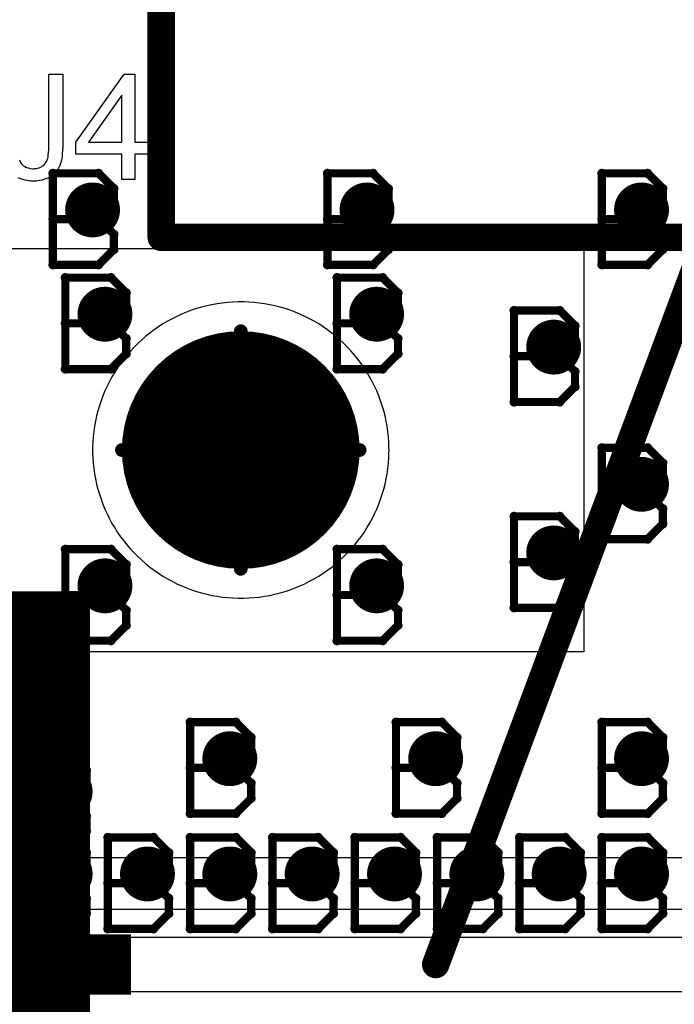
# Model space of a CAD drawing. Extents: x -1.6 to 9, y -2.8 to 5.2.
# Tile 26 of 197: x 0.073 to 0.312, y 0.31 to 0.669. Entities that reach past the tile are written whole.
import ezdxf

# ---------------------------------------------------------------- set-up
doc = ezdxf.new("R2010")
doc.units = 0
doc.layers.get('0').update_dxf_attribs({"linetype": 'CONTINUOUS'})
for name, color, linetype in [('dfn6-15-57-c_copper_signal_1', 1, 'CONTINUOUS'), ('dfn6-15-57-c_copper_signal_2', 1, 'CONTINUOUS'), ('dfn6-15-57-c_copper_signal_bot', 5, 'CONTINUOUS'), ('dfn6-15-57-c_copper_signal_top', 1, 'CONTINUOUS'), ('dfn6-15-57-c_document', 1, 'CONTINUOUS'), ('dfn6-15-57-c_drawing_1', 1, 'CONTINUOUS'), ('dfn6-15-57-c_drillmap_1', 1, 'CONTINUOUS'), ('dfn6-15-57-c_legend_top', 2, 'CONTINUOUS'), ('dfn6-15-57-c_npth_drill', 1, 'CONTINUOUS'), ('dfn6-15-57-c_pth_drill', 1, 'CONTINUOUS'), ('dfn6-15-57-c_soldermask_bot', 1, 'CONTINUOUS'), ('dfn6-15-57-c_soldermask_top', 1, 'CONTINUOUS')]:
    doc.layers.add(name, color=color, linetype=linetype)

# ---------------------------------------------------------------- blocks, each defined once
blk = doc.blocks.new('D10')
at = {"const_width": 0.115}
blk.add_lwpolyline([(-0.025, 0), (0.025, 0)], dxfattribs=at)
blk = doc.blocks.new('D11')
at = {"const_width": 0.02}
blk.add_lwpolyline([(-0.0375, 0), (0.0375, 0)], dxfattribs=at)
blk = doc.blocks.new('D15')
at = {"const_width": 0.01}
blk.add_lwpolyline([(-0.005, 0, 1), (0.005, 0, 1)], format="xyb", close=True, dxfattribs=at)
blk = doc.blocks.new('D18')
at = {"const_width": 0.27}
blk.add_lwpolyline([(-0.025, 0), (0.025, 0)], dxfattribs=at)
blk = doc.blocks.new('D21')
at = {"const_width": 0.27}
blk.add_lwpolyline([(-0.025, 0), (0.025, 0)], dxfattribs=at)
blk = doc.blocks.new('D23')
at = {"const_width": 0.272}
blk.add_lwpolyline([(-0.026, 0), (0.026, 0)], dxfattribs=at)
blk = doc.blocks.new('D24')
at = {"const_width": 0.001}
blk.add_lwpolyline([(-0.0005, 0, 1), (0.0005, 0, 1)], format="xyb", close=True, dxfattribs=at)
blk = doc.blocks.new('D26')
at = {"const_width": 0.022}
blk.add_lwpolyline([(-0.0385, 0), (0.0385, 0)], dxfattribs=at)
blk = doc.blocks.new('D31')
at = {"const_width": 0.005}
blk.add_lwpolyline([(-0.0025, 0, 1), (0.0025, 0, 1)], format="xyb", close=True, dxfattribs=at)
blk = doc.blocks.new('D37')
at = {"const_width": 0.043305}
blk.add_lwpolyline([(-0.021653, 0, 1), (0.021653, 0, 1)], format="xyb", close=True, dxfattribs=at)
blk = doc.blocks.new('D38')
at = {"const_width": 0.005}
blk.add_lwpolyline([(-0.0025, 0, 1), (0.0025, 0, 1)], format="xyb", close=True, dxfattribs=at)
blk = doc.blocks.new('D42')
at = {"const_width": 0.001667}
blk.add_lwpolyline([(-0.000833, 0, 1), (0.000833, 0, 1)], format="xyb", close=True, dxfattribs=at)
blk = doc.blocks.new('D25')
at = {"const_width": 0.0025}
blk.add_lwpolyline([(-0.00125, 0, 1), (0.00125, 0, 1)], format="xyb", close=True, dxfattribs=at)

msp = doc.modelspace()

# ---------------------------------------------------------------- linework, layer by layer
at = {"layer": 'dfn6-15-57-c_copper_signal_1', "color": 1}
msp.add_lwpolyline([(0.154, 0.5665), (0.153036, 0.566491), (0.15111, 0.566423), (0.149187, 0.566285), (0.14727, 0.566079), (0.145362, 0.565805), (0.143465, 0.565462), (0.141581, 0.565053), (0.139714, 0.564576), (0.137864, 0.564033), (0.136035, 0.563424), (0.134229, 0.56275), (0.132448, 0.562013), (0.130694, 0.561212), (0.128971, 0.560349), (0.127279, 0.559425), (0.125621, 0.558442), (0.123999, 0.557399), (0.122416, 0.5563), (0.120873, 0.555145), (0.119371, 0.553935), (0.117915, 0.552673), (0.116504, 0.551359), (0.115141, 0.549996), (0.113827, 0.548585), (0.112565, 0.547128), (0.111355, 0.545627), (0.1102, 0.544084), (0.109101, 0.542501), (0.108058, 0.540879), (0.107075, 0.539221), (0.106151, 0.537529), (0.105288, 0.535806), (0.104487, 0.534052), (0.10375, 0.532271), (0.103076, 0.530465), (0.102467, 0.528636), (0.101924, 0.526786), (0.101447, 0.524918), (0.101038, 0.523037), (0.101037, 0.523033), (0.100695, 0.521138), (0.100421, 0.51923), (0.100215, 0.517313), (0.100077, 0.51539), (0.100009, 0.513464), (0.1, 0.5125), (0.100009, 0.511536), (0.100077, 0.50961), (0.100215, 0.507687), (0.100421, 0.50577), (0.100695, 0.503862), (0.101037, 0.501967), (0.101038, 0.501963), (0.101447, 0.500081), (0.101924, 0.498214), (0.102467, 0.496364), (0.103076, 0.494535), (0.10375, 0.492729), (0.104487, 0.490948), (0.105288, 0.489194), (0.106151, 0.487471), (0.107075, 0.485779), (0.108058, 0.484121), (0.109101, 0.482499), (0.1102, 0.480916), (0.111355, 0.479373), (0.112565, 0.477872), (0.113827, 0.476415), (0.115141, 0.475004), (0.116504, 0.473641), (0.117915, 0.472327), (0.119371, 0.471065), (0.120873, 0.469855), (0.122416, 0.4687), (0.123999, 0.467601), (0.125621, 0.466558), (0.127279, 0.465575), (0.128971, 0.464651), (0.130694, 0.463788), (0.132448, 0.462987), (0.134229, 0.46225), (0.136035, 0.461576), (0.137864, 0.460967), (0.139714, 0.460424), (0.141581, 0.459947), (0.143463, 0.459538), (0.143467, 0.459537), (0.145362, 0.459195), (0.14727, 0.458921), (0.149187, 0.458715), (0.15111, 0.458577), (0.153036, 0.458509), (0.154, 0.4585), (0.154964, 0.458509), (0.15689, 0.458577), (0.158813, 0.458715), (0.16073, 0.458921), (0.162638, 0.459195), (0.164533, 0.459537), (0.164537, 0.459538), (0.166418, 0.459947), (0.168286, 0.460424), (0.170136, 0.460967), (0.171965, 0.461576), (0.173771, 0.46225), (0.175552, 0.462987), (0.177305, 0.463788), (0.179029, 0.464651), (0.180721, 0.465575), (0.182379, 0.466558), (0.184001, 0.467601), (0.185584, 0.4687), (0.187127, 0.469855), (0.188628, 0.471065), (0.190085, 0.472327), (0.191496, 0.473641), (0.192859, 0.475004), (0.194173, 0.476415), (0.195435, 0.477872), (0.196645, 0.479373), (0.1978, 0.480916), (0.198899, 0.482499), (0.199941, 0.484121), (0.200925, 0.485779), (0.201849, 0.487471), (0.202712, 0.489194), (0.203513, 0.490948), (0.20425, 0.492729), (0.204924, 0.494535), (0.205533, 0.496364), (0.206076, 0.498214), (0.206553, 0.500081), (0.206962, 0.501965), (0.207305, 0.503862), (0.207579, 0.50577), (0.207785, 0.507687), (0.207923, 0.50961), (0.207991, 0.511536), (0.208, 0.5125), (0.207991, 0.513464), (0.207923, 0.51539), (0.207785, 0.517313), (0.207579, 0.51923), (0.207305, 0.521138), (0.206962, 0.523035), (0.206553, 0.524918), (0.206076, 0.526786), (0.205533, 0.528636), (0.204924, 0.530465), (0.20425, 0.532271), (0.203513, 0.534052), (0.202712, 0.535806), (0.201849, 0.537529), (0.200925, 0.539221), (0.199941, 0.540879), (0.198899, 0.542501), (0.1978, 0.544084), (0.196645, 0.545627), (0.195435, 0.547128), (0.194173, 0.548585), (0.192859, 0.549996), (0.191496, 0.551359), (0.190085, 0.552673), (0.188628, 0.553935), (0.187127, 0.555145), (0.185584, 0.5563), (0.184001, 0.557399), (0.182379, 0.558442), (0.180721, 0.559425), (0.179029, 0.560349), (0.177305, 0.561212), (0.175552, 0.562013), (0.173771, 0.56275), (0.171965, 0.563424), (0.170136, 0.564033), (0.168286, 0.564576), (0.166418, 0.565053), (0.164535, 0.565462), (0.162638, 0.565805), (0.16073, 0.566079), (0.158813, 0.566285), (0.15689, 0.566423), (0.154964, 0.566491), (0.154, 0.5665)], dxfattribs=at)
at = {"layer": 'dfn6-15-57-c_copper_signal_2', "color": 1}
msp.add_lwpolyline([(0.154, 0.5665), (0.153036, 0.566491), (0.15111, 0.566423), (0.149187, 0.566285), (0.14727, 0.566079), (0.145362, 0.565805), (0.143465, 0.565462), (0.141581, 0.565053), (0.139714, 0.564576), (0.137864, 0.564033), (0.136035, 0.563424), (0.134229, 0.56275), (0.132448, 0.562013), (0.130694, 0.561212), (0.128971, 0.560349), (0.127279, 0.559425), (0.125621, 0.558442), (0.123999, 0.557399), (0.122416, 0.5563), (0.120873, 0.555145), (0.119371, 0.553935), (0.117915, 0.552673), (0.116504, 0.551359), (0.115141, 0.549996), (0.113827, 0.548585), (0.112565, 0.547128), (0.111355, 0.545627), (0.1102, 0.544084), (0.109101, 0.542501), (0.108058, 0.540879), (0.107075, 0.539221), (0.106151, 0.537529), (0.105288, 0.535806), (0.104487, 0.534052), (0.10375, 0.532271), (0.103076, 0.530465), (0.102467, 0.528636), (0.101924, 0.526786), (0.101447, 0.524918), (0.101038, 0.523037), (0.101037, 0.523033), (0.100695, 0.521138), (0.100421, 0.51923), (0.100215, 0.517313), (0.100077, 0.51539), (0.100009, 0.513464), (0.1, 0.5125), (0.100009, 0.511536), (0.100077, 0.50961), (0.100215, 0.507687), (0.100421, 0.50577), (0.100695, 0.503862), (0.101037, 0.501967), (0.101038, 0.501963), (0.101447, 0.500081), (0.101924, 0.498214), (0.102467, 0.496364), (0.103076, 0.494535), (0.10375, 0.492729), (0.104487, 0.490948), (0.105288, 0.489194), (0.106151, 0.487471), (0.107075, 0.485779), (0.108058, 0.484121), (0.109101, 0.482499), (0.1102, 0.480916), (0.111355, 0.479373), (0.112565, 0.477872), (0.113827, 0.476415), (0.115141, 0.475004), (0.116504, 0.473641), (0.117915, 0.472327), (0.119371, 0.471065), (0.120873, 0.469855), (0.122416, 0.4687), (0.123999, 0.467601), (0.125621, 0.466558), (0.127279, 0.465575), (0.128971, 0.464651), (0.130694, 0.463788), (0.132448, 0.462987), (0.134229, 0.46225), (0.136035, 0.461576), (0.137864, 0.460967), (0.139714, 0.460424), (0.141581, 0.459947), (0.143463, 0.459538), (0.143467, 0.459537), (0.145362, 0.459195), (0.14727, 0.458921), (0.149187, 0.458715), (0.15111, 0.458577), (0.153036, 0.458509), (0.154, 0.4585), (0.154964, 0.458509), (0.15689, 0.458577), (0.158813, 0.458715), (0.16073, 0.458921), (0.162638, 0.459195), (0.164533, 0.459537), (0.164537, 0.459538), (0.166418, 0.459947), (0.168286, 0.460424), (0.170136, 0.460967), (0.171965, 0.461576), (0.173771, 0.46225), (0.175552, 0.462987), (0.177305, 0.463788), (0.179029, 0.464651), (0.180721, 0.465575), (0.182379, 0.466558), (0.184001, 0.467601), (0.185584, 0.4687), (0.187127, 0.469855), (0.188628, 0.471065), (0.190085, 0.472327), (0.191496, 0.473641), (0.192859, 0.475004), (0.194173, 0.476415), (0.195435, 0.477872), (0.196645, 0.479373), (0.1978, 0.480916), (0.198899, 0.482499), (0.199941, 0.484121), (0.200925, 0.485779), (0.201849, 0.487471), (0.202712, 0.489194), (0.203513, 0.490948), (0.20425, 0.492729), (0.204924, 0.494535), (0.205533, 0.496364), (0.206076, 0.498214), (0.206553, 0.500081), (0.206962, 0.501965), (0.207305, 0.503862), (0.207579, 0.50577), (0.207785, 0.507687), (0.207923, 0.50961), (0.207991, 0.511536), (0.208, 0.5125), (0.207991, 0.513464), (0.207923, 0.51539), (0.207785, 0.517313), (0.207579, 0.51923), (0.207305, 0.521138), (0.206962, 0.523035), (0.206553, 0.524918), (0.206076, 0.526786), (0.205533, 0.528636), (0.204924, 0.530465), (0.20425, 0.532271), (0.203513, 0.534052), (0.202712, 0.535806), (0.201849, 0.537529), (0.200925, 0.539221), (0.199941, 0.540879), (0.198899, 0.542501), (0.1978, 0.544084), (0.196645, 0.545627), (0.195435, 0.547128), (0.194173, 0.548585), (0.192859, 0.549996), (0.191496, 0.551359), (0.190085, 0.552673), (0.188628, 0.553935), (0.187127, 0.555145), (0.185584, 0.5563), (0.184001, 0.557399), (0.182379, 0.558442), (0.180721, 0.559425), (0.179029, 0.560349), (0.177305, 0.561212), (0.175552, 0.562013), (0.173771, 0.56275), (0.171965, 0.563424), (0.170136, 0.564033), (0.168286, 0.564576), (0.166418, 0.565053), (0.164535, 0.565462), (0.162638, 0.565805), (0.16073, 0.566079), (0.158813, 0.566285), (0.15689, 0.566423), (0.154964, 0.566491), (0.154, 0.5665)], dxfattribs=at)
at = {"layer": 'dfn6-15-57-c_copper_signal_bot', "color": 5}
msp.add_lwpolyline([(0.154, 0.5665), (0.153036, 0.566491), (0.15111, 0.566423), (0.149187, 0.566285), (0.14727, 0.566079), (0.145362, 0.565805), (0.143465, 0.565462), (0.141581, 0.565053), (0.139714, 0.564576), (0.137864, 0.564033), (0.136035, 0.563424), (0.134229, 0.56275), (0.132448, 0.562013), (0.130694, 0.561212), (0.128971, 0.560349), (0.127279, 0.559425), (0.125621, 0.558442), (0.123999, 0.557399), (0.122416, 0.5563), (0.120873, 0.555145), (0.119371, 0.553935), (0.117915, 0.552673), (0.116504, 0.551359), (0.115141, 0.549996), (0.113827, 0.548585), (0.112565, 0.547128), (0.111355, 0.545627), (0.1102, 0.544084), (0.109101, 0.542501), (0.108058, 0.540879), (0.107075, 0.539221), (0.106151, 0.537529), (0.105288, 0.535806), (0.104487, 0.534052), (0.10375, 0.532271), (0.103076, 0.530465), (0.102467, 0.528636), (0.101924, 0.526786), (0.101447, 0.524918), (0.101038, 0.523037), (0.101037, 0.523033), (0.100695, 0.521138), (0.100421, 0.51923), (0.100215, 0.517313), (0.100077, 0.51539), (0.100009, 0.513464), (0.1, 0.5125), (0.100009, 0.511536), (0.100077, 0.50961), (0.100215, 0.507687), (0.100421, 0.50577), (0.100695, 0.503862), (0.101037, 0.501967), (0.101038, 0.501963), (0.101447, 0.500081), (0.101924, 0.498214), (0.102467, 0.496364), (0.103076, 0.494535), (0.10375, 0.492729), (0.104487, 0.490948), (0.105288, 0.489194), (0.106151, 0.487471), (0.107075, 0.485779), (0.108058, 0.484121), (0.109101, 0.482499), (0.1102, 0.480916), (0.111355, 0.479373), (0.112565, 0.477872), (0.113827, 0.476415), (0.115141, 0.475004), (0.116504, 0.473641), (0.117915, 0.472327), (0.119371, 0.471065), (0.120873, 0.469855), (0.122416, 0.4687), (0.123999, 0.467601), (0.125621, 0.466558), (0.127279, 0.465575), (0.128971, 0.464651), (0.130694, 0.463788), (0.132448, 0.462987), (0.134229, 0.46225), (0.136035, 0.461576), (0.137864, 0.460967), (0.139714, 0.460424), (0.141581, 0.459947), (0.143463, 0.459538), (0.143467, 0.459537), (0.145362, 0.459195), (0.14727, 0.458921), (0.149187, 0.458715), (0.15111, 0.458577), (0.153036, 0.458509), (0.154, 0.4585), (0.154964, 0.458509), (0.15689, 0.458577), (0.158813, 0.458715), (0.16073, 0.458921), (0.162638, 0.459195), (0.164533, 0.459537), (0.164537, 0.459538), (0.166418, 0.459947), (0.168286, 0.460424), (0.170136, 0.460967), (0.171965, 0.461576), (0.173771, 0.46225), (0.175552, 0.462987), (0.177305, 0.463788), (0.179029, 0.464651), (0.180721, 0.465575), (0.182379, 0.466558), (0.184001, 0.467601), (0.185584, 0.4687), (0.187127, 0.469855), (0.188628, 0.471065), (0.190085, 0.472327), (0.191496, 0.473641), (0.192859, 0.475004), (0.194173, 0.476415), (0.195435, 0.477872), (0.196645, 0.479373), (0.1978, 0.480916), (0.198899, 0.482499), (0.199941, 0.484121), (0.200925, 0.485779), (0.201849, 0.487471), (0.202712, 0.489194), (0.203513, 0.490948), (0.20425, 0.492729), (0.204924, 0.494535), (0.205533, 0.496364), (0.206076, 0.498214), (0.206553, 0.500081), (0.206962, 0.501965), (0.207305, 0.503862), (0.207579, 0.50577), (0.207785, 0.507687), (0.207923, 0.50961), (0.207991, 0.511536), (0.208, 0.5125), (0.207991, 0.513464), (0.207923, 0.51539), (0.207785, 0.517313), (0.207579, 0.51923), (0.207305, 0.521138), (0.206962, 0.523035), (0.206553, 0.524918), (0.206076, 0.526786), (0.205533, 0.528636), (0.204924, 0.530465), (0.20425, 0.532271), (0.203513, 0.534052), (0.202712, 0.535806), (0.201849, 0.537529), (0.200925, 0.539221), (0.199941, 0.540879), (0.198899, 0.542501), (0.1978, 0.544084), (0.196645, 0.545627), (0.195435, 0.547128), (0.194173, 0.548585), (0.192859, 0.549996), (0.191496, 0.551359), (0.190085, 0.552673), (0.188628, 0.553935), (0.187127, 0.555145), (0.185584, 0.5563), (0.184001, 0.557399), (0.182379, 0.558442), (0.180721, 0.559425), (0.179029, 0.560349), (0.177305, 0.561212), (0.175552, 0.562013), (0.173771, 0.56275), (0.171965, 0.563424), (0.170136, 0.564033), (0.168286, 0.564576), (0.166418, 0.565053), (0.164535, 0.565462), (0.162638, 0.565805), (0.16073, 0.566079), (0.158813, 0.566285), (0.15689, 0.566423), (0.154964, 0.566491), (0.154, 0.5665)], dxfattribs=at)
at = {"layer": 'dfn6-15-57-c_copper_signal_top', "color": 1}
for points in [[(0.546805, 0.675), (0.546805, 0.585), (0.562, 0.585), (0.562, 0.345), (0.477, 0.345), (0.477, 0.345), (0.123, 0.345), (0.123, 0.345), (0.038, 0.345), (0.038, 0.585), (0.053195, 0.585), (0.053195, 0.675)], [(0.154, 0.5665), (0.153036, 0.566491), (0.15111, 0.566423), (0.149187, 0.566285), (0.14727, 0.566079), (0.145362, 0.565805), (0.143465, 0.565462), (0.141581, 0.565053), (0.139714, 0.564576), (0.137864, 0.564033), (0.136035, 0.563424), (0.134229, 0.56275), (0.132448, 0.562013), (0.130694, 0.561212), (0.128971, 0.560349), (0.127279, 0.559425), (0.125621, 0.558442), (0.123999, 0.557399), (0.122416, 0.5563), (0.120873, 0.555145), (0.119371, 0.553935), (0.117915, 0.552673), (0.116504, 0.551359), (0.115141, 0.549996), (0.113827, 0.548585), (0.112565, 0.547128), (0.111355, 0.545627), (0.1102, 0.544084), (0.109101, 0.542501), (0.108058, 0.540879), (0.107075, 0.539221), (0.106151, 0.537529), (0.105288, 0.535806), (0.104487, 0.534052), (0.10375, 0.532271), (0.103076, 0.530465), (0.102467, 0.528636), (0.101924, 0.526786), (0.101447, 0.524918), (0.101038, 0.523037), (0.101037, 0.523033), (0.100695, 0.521138), (0.100421, 0.51923), (0.100215, 0.517313), (0.100077, 0.51539), (0.100009, 0.513464), (0.1, 0.5125), (0.100009, 0.511536), (0.100077, 0.50961), (0.100215, 0.507687), (0.100421, 0.50577), (0.100695, 0.503862), (0.101037, 0.501967), (0.101038, 0.501963), (0.101447, 0.500081), (0.101924, 0.498214), (0.102467, 0.496364), (0.103076, 0.494535), (0.10375, 0.492729), (0.104487, 0.490948), (0.105288, 0.489194), (0.106151, 0.487471), (0.107075, 0.485779), (0.108058, 0.484121), (0.109101, 0.482499), (0.1102, 0.480916), (0.111355, 0.479373), (0.112565, 0.477872), (0.113827, 0.476415), (0.115141, 0.475004), (0.116504, 0.473641), (0.117915, 0.472327), (0.119371, 0.471065), (0.120873, 0.469855), (0.122416, 0.4687), (0.123999, 0.467601), (0.125621, 0.466558), (0.127279, 0.465575), (0.128971, 0.464651), (0.130694, 0.463788), (0.132448, 0.462987), (0.134229, 0.46225), (0.136035, 0.461576), (0.137864, 0.460967), (0.139714, 0.460424), (0.141581, 0.459947), (0.143463, 0.459538), (0.143467, 0.459537), (0.145362, 0.459195), (0.14727, 0.458921), (0.149187, 0.458715), (0.15111, 0.458577), (0.153036, 0.458509), (0.154, 0.4585), (0.154964, 0.458509), (0.15689, 0.458577), (0.158813, 0.458715), (0.16073, 0.458921), (0.162638, 0.459195), (0.164533, 0.459537), (0.164537, 0.459538), (0.166418, 0.459947), (0.168286, 0.460424), (0.170136, 0.460967), (0.171965, 0.461576), (0.173771, 0.46225), (0.175552, 0.462987), (0.177305, 0.463788), (0.179029, 0.464651), (0.180721, 0.465575), (0.182379, 0.466558), (0.184001, 0.467601), (0.185584, 0.4687), (0.187127, 0.469855), (0.188628, 0.471065), (0.190085, 0.472327), (0.191496, 0.473641), (0.192859, 0.475004), (0.194173, 0.476415), (0.195435, 0.477872), (0.196645, 0.479373), (0.1978, 0.480916), (0.198899, 0.482499), (0.199941, 0.484121), (0.200925, 0.485779), (0.201849, 0.487471), (0.202712, 0.489194), (0.203513, 0.490948), (0.20425, 0.492729), (0.204924, 0.494535), (0.205533, 0.496364), (0.206076, 0.498214), (0.206553, 0.500081), (0.206962, 0.501965), (0.207305, 0.503862), (0.207579, 0.50577), (0.207785, 0.507687), (0.207923, 0.50961), (0.207991, 0.511536), (0.208, 0.5125), (0.207991, 0.513464), (0.207923, 0.51539), (0.207785, 0.517313), (0.207579, 0.51923), (0.207305, 0.521138), (0.206962, 0.523035), (0.206553, 0.524918), (0.206076, 0.526786), (0.205533, 0.528636), (0.204924, 0.530465), (0.20425, 0.532271), (0.203513, 0.534052), (0.202712, 0.535806), (0.201849, 0.537529), (0.200925, 0.539221), (0.199941, 0.540879), (0.198899, 0.542501), (0.1978, 0.544084), (0.196645, 0.545627), (0.195435, 0.547128), (0.194173, 0.548585), (0.192859, 0.549996), (0.191496, 0.551359), (0.190085, 0.552673), (0.188628, 0.553935), (0.187127, 0.555145), (0.185584, 0.5563), (0.184001, 0.557399), (0.182379, 0.558442), (0.180721, 0.559425), (0.179029, 0.560349), (0.177305, 0.561212), (0.175552, 0.562013), (0.173771, 0.56275), (0.171965, 0.563424), (0.170136, 0.564033), (0.168286, 0.564576), (0.166418, 0.565053), (0.164535, 0.565462), (0.162638, 0.565805), (0.16073, 0.566079), (0.158813, 0.566285), (0.15689, 0.566423), (0.154964, 0.566491), (0.154, 0.5665)], [(0.5245, 0.315), (0.0755, 0.315), (0.0755, 0.335), (0.5245, 0.335), (0.5245, 0.315)]]:
    msp.add_lwpolyline(points, dxfattribs=at)
at = {"layer": 'dfn6-15-57-c_document', "color": 1, "const_width": 0.01}
for points in [[(0.225, 0.325), (0.775, 1.8)], [(0.125, 0.59), (0.125, 0.71)], [(0.125, 0.59), (0.475, 0.59)]]:
    msp.add_lwpolyline(points, dxfattribs=at)
at = {"layer": 'dfn6-15-57-c_drawing_1', "color": 1, "const_width": 0.003}
for points in [[(0.085559, 0.613328), (0.085559, 0.580006)], [(0.102221, 0.613328), (0.085559, 0.613328)], [(0.107774, 0.607774), (0.102221, 0.613328)], [(0.185559, 0.613328), (0.185559, 0.580006)], [(0.20222, 0.613328), (0.185559, 0.613328)], [(0.207774, 0.607774), (0.20222, 0.613328)], [(0.285559, 0.613328), (0.285559, 0.580006)], [(0.302221, 0.613328), (0.285559, 0.613328)], [(0.307774, 0.607774), (0.302221, 0.613328)], [(0.107774, 0.602221), (0.107774, 0.607774)], [(0.207774, 0.602221), (0.207774, 0.607774)], [(0.307774, 0.602221), (0.307774, 0.607774)], [(0.102221, 0.596667), (0.107774, 0.602221)], [(0.20222, 0.596667), (0.207774, 0.602221)], [(0.302221, 0.596667), (0.307774, 0.602221)], [(0.102221, 0.596667), (0.085559, 0.596667)], [(0.085559, 0.596667), (0.102221, 0.596667)], [(0.107774, 0.591113), (0.102221, 0.596667)], [(0.20222, 0.596667), (0.185559, 0.596667)], [(0.185559, 0.596667), (0.20222, 0.596667)], [(0.207774, 0.591113), (0.20222, 0.596667)], [(0.302221, 0.596667), (0.285559, 0.596667)], [(0.285559, 0.596667), (0.302221, 0.596667)], [(0.307774, 0.591113), (0.302221, 0.596667)], [(0.107774, 0.585559), (0.107774, 0.591113)], [(0.207774, 0.585559), (0.207774, 0.591113)], [(0.307774, 0.585559), (0.307774, 0.591113)], [(0.102221, 0.580006), (0.107774, 0.585559)], [(0.20222, 0.580006), (0.207774, 0.585559)], [(0.302221, 0.580006), (0.307774, 0.585559)], [(0.085559, 0.580006), (0.102221, 0.580006)], [(0.185559, 0.580006), (0.20222, 0.580006)], [(0.285559, 0.580006), (0.302221, 0.580006)], [(0.090062, 0.575326), (0.090062, 0.542003)], [(0.106723, 0.575326), (0.090062, 0.575326)], [(0.112277, 0.569772), (0.106723, 0.575326)], [(0.189057, 0.575326), (0.189057, 0.542003)], [(0.205718, 0.575326), (0.189057, 0.575326)], [(0.211272, 0.569772), (0.205718, 0.575326)], [(0.112277, 0.564218), (0.112277, 0.569772)], [(0.211272, 0.564218), (0.211272, 0.569772)], [(0.106723, 0.558664), (0.112277, 0.564218)], [(0.205718, 0.558664), (0.211272, 0.564218)], [(0.253559, 0.563328), (0.253559, 0.530006)], [(0.270221, 0.563328), (0.253559, 0.563328)], [(0.275774, 0.557774), (0.270221, 0.563328)], [(0.106723, 0.558664), (0.090062, 0.558664)], [(0.090062, 0.558664), (0.106723, 0.558664)], [(0.112277, 0.553111), (0.106723, 0.558664)], [(0.205718, 0.558664), (0.189057, 0.558664)], [(0.189057, 0.558664), (0.205718, 0.558664)], [(0.211272, 0.553111), (0.205718, 0.558664)], [(0.275774, 0.552221), (0.275774, 0.557774)], [(0.112277, 0.547557), (0.112277, 0.553111)], [(0.211272, 0.547557), (0.211272, 0.553111)], [(0.270221, 0.546667), (0.275774, 0.552221)], [(0.106723, 0.542003), (0.112277, 0.547557)], [(0.205718, 0.542003), (0.211272, 0.547557)], [(0.270221, 0.546667), (0.253559, 0.546667)], [(0.253559, 0.546667), (0.270221, 0.546667)], [(0.275774, 0.541113), (0.270221, 0.546667)], [(0.090062, 0.542003), (0.106723, 0.542003)], [(0.189057, 0.542003), (0.205718, 0.542003)], [(0.275774, 0.535559), (0.275774, 0.541113)], [(0.270221, 0.530006), (0.275774, 0.535559)], [(0.253559, 0.530006), (0.270221, 0.530006)], [(0.139559, 0.492506), (0.139559, 0.525828)], [(0.139559, 0.525828), (0.150667, 0.514721)], [(0.150667, 0.514721), (0.161774, 0.525828)], [(0.161774, 0.525828), (0.161774, 0.492506)], [(0.285559, 0.513328), (0.285559, 0.480006)], [(0.302221, 0.513328), (0.285559, 0.513328)], [(0.307774, 0.507774), (0.302221, 0.513328)], [(0.307774, 0.502221), (0.307774, 0.507774)], [(0.302221, 0.496667), (0.307774, 0.502221)], [(0.302221, 0.496667), (0.285559, 0.496667)], [(0.285559, 0.496667), (0.302221, 0.496667)], [(0.307774, 0.491113), (0.302221, 0.496667)], [(0.307774, 0.485559), (0.307774, 0.491113)], [(0.253559, 0.488328), (0.253559, 0.455006)], [(0.270221, 0.488328), (0.253559, 0.488328)], [(0.275774, 0.482774), (0.270221, 0.488328)], [(0.302221, 0.480006), (0.307774, 0.485559)], [(0.275774, 0.477221), (0.275774, 0.482774)], [(0.285559, 0.480006), (0.302221, 0.480006)], [(0.090062, 0.47633), (0.090062, 0.443008)], [(0.106723, 0.47633), (0.090062, 0.47633)], [(0.112277, 0.470777), (0.106723, 0.47633)], [(0.189057, 0.47633), (0.189057, 0.443008)], [(0.205718, 0.47633), (0.189057, 0.47633)], [(0.211272, 0.470777), (0.205718, 0.47633)], [(0.270221, 0.471667), (0.275774, 0.477221)], [(0.112277, 0.465223), (0.112277, 0.470777)], [(0.211272, 0.465223), (0.211272, 0.470777)], [(0.270221, 0.471667), (0.253559, 0.471667)], [(0.253559, 0.471667), (0.270221, 0.471667)], [(0.275774, 0.466113), (0.270221, 0.471667)], [(0.106723, 0.459669), (0.112277, 0.465223)], [(0.205718, 0.459669), (0.211272, 0.465223)], [(0.275774, 0.460559), (0.275774, 0.466113)], [(0.106723, 0.459669), (0.090062, 0.459669)], [(0.090062, 0.459669), (0.106723, 0.459669)], [(0.112277, 0.454116), (0.106723, 0.459669)], [(0.205718, 0.459669), (0.189057, 0.459669)], [(0.189057, 0.459669), (0.205718, 0.459669)], [(0.211272, 0.454116), (0.205718, 0.459669)], [(0.270221, 0.455006), (0.275774, 0.460559)], [(0.253559, 0.455006), (0.270221, 0.455006)], [(0.112277, 0.448562), (0.112277, 0.454116)], [(0.211272, 0.448562), (0.211272, 0.454116)], [(0.106723, 0.443008), (0.112277, 0.448562)], [(0.205718, 0.443008), (0.211272, 0.448562)], [(0.090062, 0.443008), (0.106723, 0.443008)], [(0.189057, 0.443008), (0.205718, 0.443008)], [(0.135559, 0.413328), (0.135559, 0.380006)], [(0.15222, 0.413328), (0.135559, 0.413328)], [(0.157774, 0.407774), (0.15222, 0.413328)], [(0.210559, 0.413328), (0.210559, 0.380006)], [(0.22722, 0.413328), (0.210559, 0.413328)], [(0.232774, 0.407774), (0.22722, 0.413328)], [(0.285559, 0.413328), (0.285559, 0.380006)], [(0.302221, 0.413328), (0.285559, 0.413328)], [(0.307774, 0.407774), (0.302221, 0.413328)], [(0.157774, 0.402221), (0.157774, 0.407774)], [(0.232774, 0.402221), (0.232774, 0.407774)], [(0.307774, 0.402221), (0.307774, 0.407774)], [(0.075559, 0.401328), (0.075559, 0.368006)], [(0.092221, 0.401328), (0.075559, 0.401328)], [(0.097774, 0.395774), (0.092221, 0.401328)], [(0.15222, 0.396667), (0.157774, 0.402221)], [(0.22722, 0.396667), (0.232774, 0.402221)], [(0.302221, 0.396667), (0.307774, 0.402221)], [(0.097774, 0.390221), (0.097774, 0.395774)], [(0.15222, 0.396667), (0.135559, 0.396667)], [(0.135559, 0.396667), (0.15222, 0.396667)], [(0.157774, 0.391113), (0.15222, 0.396667)], [(0.22722, 0.396667), (0.210559, 0.396667)], [(0.210559, 0.396667), (0.22722, 0.396667)], [(0.232774, 0.391113), (0.22722, 0.396667)], [(0.302221, 0.396667), (0.285559, 0.396667)], [(0.285559, 0.396667), (0.302221, 0.396667)], [(0.307774, 0.391113), (0.302221, 0.396667)], [(0.092221, 0.384667), (0.097774, 0.390221)], [(0.157774, 0.385559), (0.157774, 0.391113)], [(0.232774, 0.385559), (0.232774, 0.391113)], [(0.307774, 0.385559), (0.307774, 0.391113)], [(0.092221, 0.384667), (0.075559, 0.384667)], [(0.075559, 0.384667), (0.092221, 0.384667)], [(0.097774, 0.379113), (0.092221, 0.384667)], [(0.15222, 0.380006), (0.157774, 0.385559)], [(0.22722, 0.380006), (0.232774, 0.385559)], [(0.302221, 0.380006), (0.307774, 0.385559)], [(0.097774, 0.373559), (0.097774, 0.379113)], [(0.135559, 0.380006), (0.15222, 0.380006)], [(0.210559, 0.380006), (0.22722, 0.380006)], [(0.285559, 0.380006), (0.302221, 0.380006)], [(0.092221, 0.368006), (0.097774, 0.373559)], [(0.075559, 0.371328), (0.075559, 0.338006)], [(0.092221, 0.371328), (0.075559, 0.371328)], [(0.097774, 0.365774), (0.092221, 0.371328)], [(0.105559, 0.371328), (0.105559, 0.338006)], [(0.122221, 0.371328), (0.105559, 0.371328)], [(0.127774, 0.365774), (0.122221, 0.371328)], [(0.135559, 0.371328), (0.135559, 0.338006)], [(0.15222, 0.371328), (0.135559, 0.371328)], [(0.157774, 0.365774), (0.15222, 0.371328)], [(0.165559, 0.371328), (0.165559, 0.338006)], [(0.18222, 0.371328), (0.165559, 0.371328)], [(0.187774, 0.365774), (0.18222, 0.371328)], [(0.195559, 0.371328), (0.195559, 0.338006)], [(0.21222, 0.371328), (0.195559, 0.371328)], [(0.217774, 0.365774), (0.21222, 0.371328)], [(0.225559, 0.371328), (0.225559, 0.338006)], [(0.24222, 0.371328), (0.225559, 0.371328)], [(0.247774, 0.365774), (0.24222, 0.371328)], [(0.255559, 0.371328), (0.255559, 0.338006)], [(0.272221, 0.371328), (0.255559, 0.371328)], [(0.277774, 0.365774), (0.272221, 0.371328)], [(0.285559, 0.371328), (0.285559, 0.338006)], [(0.302221, 0.371328), (0.285559, 0.371328)], [(0.307774, 0.365774), (0.302221, 0.371328)], [(0.075559, 0.368006), (0.092221, 0.368006)], [(0.097774, 0.360221), (0.097774, 0.365774)], [(0.127774, 0.360221), (0.127774, 0.365774)], [(0.157774, 0.360221), (0.157774, 0.365774)], [(0.187774, 0.360221), (0.187774, 0.365774)], [(0.217774, 0.360221), (0.217774, 0.365774)], [(0.247774, 0.360221), (0.247774, 0.365774)], [(0.277774, 0.360221), (0.277774, 0.365774)], [(0.307774, 0.360221), (0.307774, 0.365774)], [(0.092221, 0.354667), (0.097774, 0.360221)], [(0.122221, 0.354667), (0.127774, 0.360221)], [(0.15222, 0.354667), (0.157774, 0.360221)], [(0.18222, 0.354667), (0.187774, 0.360221)], [(0.21222, 0.354667), (0.217774, 0.360221)], [(0.24222, 0.354667), (0.247774, 0.360221)], [(0.272221, 0.354667), (0.277774, 0.360221)], [(0.302221, 0.354667), (0.307774, 0.360221)], [(0.092221, 0.354667), (0.075559, 0.354667)], [(0.075559, 0.354667), (0.092221, 0.354667)], [(0.097774, 0.349113), (0.092221, 0.354667)], [(0.122221, 0.354667), (0.105559, 0.354667)], [(0.105559, 0.354667), (0.122221, 0.354667)], [(0.127774, 0.349113), (0.122221, 0.354667)], [(0.15222, 0.354667), (0.135559, 0.354667)], [(0.135559, 0.354667), (0.15222, 0.354667)], [(0.157774, 0.349113), (0.15222, 0.354667)], [(0.18222, 0.354667), (0.165559, 0.354667)], [(0.165559, 0.354667), (0.18222, 0.354667)], [(0.187774, 0.349113), (0.18222, 0.354667)], [(0.21222, 0.354667), (0.195559, 0.354667)], [(0.195559, 0.354667), (0.21222, 0.354667)], [(0.217774, 0.349113), (0.21222, 0.354667)], [(0.24222, 0.354667), (0.225559, 0.354667)], [(0.225559, 0.354667), (0.24222, 0.354667)], [(0.247774, 0.349113), (0.24222, 0.354667)], [(0.272221, 0.354667), (0.255559, 0.354667)], [(0.255559, 0.354667), (0.272221, 0.354667)], [(0.277774, 0.349113), (0.272221, 0.354667)], [(0.302221, 0.354667), (0.285559, 0.354667)], [(0.285559, 0.354667), (0.302221, 0.354667)], [(0.307774, 0.349113), (0.302221, 0.354667)], [(0.097774, 0.343559), (0.097774, 0.349113)], [(0.127774, 0.343559), (0.127774, 0.349113)], [(0.157774, 0.343559), (0.157774, 0.349113)], [(0.187774, 0.343559), (0.187774, 0.349113)], [(0.217774, 0.343559), (0.217774, 0.349113)], [(0.247774, 0.343559), (0.247774, 0.349113)], [(0.277774, 0.343559), (0.277774, 0.349113)], [(0.307774, 0.343559), (0.307774, 0.349113)], [(0.092221, 0.338006), (0.097774, 0.343559)], [(0.122221, 0.338006), (0.127774, 0.343559)], [(0.15222, 0.338006), (0.157774, 0.343559)], [(0.18222, 0.338006), (0.187774, 0.343559)], [(0.21222, 0.338006), (0.217774, 0.343559)], [(0.24222, 0.338006), (0.247774, 0.343559)], [(0.272221, 0.338006), (0.277774, 0.343559)], [(0.302221, 0.338006), (0.307774, 0.343559)], [(0.075559, 0.338006), (0.092221, 0.338006)], [(0.105559, 0.338006), (0.122221, 0.338006)], [(0.135559, 0.338006), (0.15222, 0.338006)], [(0.165559, 0.338006), (0.18222, 0.338006)], [(0.195559, 0.338006), (0.21222, 0.338006)], [(0.225559, 0.338006), (0.24222, 0.338006)], [(0.255559, 0.338006), (0.272221, 0.338006)], [(0.285559, 0.338006), (0.302221, 0.338006)]]:
    msp.add_lwpolyline(points, dxfattribs=at)
at = {"layer": 'dfn6-15-57-c_drillmap_1', "color": 1, "const_width": 0.005}
for points in [[(0.1, 0.595), (0.1, 0.605)], [(0.2, 0.595), (0.2, 0.605)], [(0.3, 0.595), (0.3, 0.605)], [(0.095, 0.6), (0.105, 0.6)], [(0.195, 0.6), (0.205, 0.6)], [(0.295, 0.6), (0.305, 0.6)], [(0.104502, 0.556997), (0.104502, 0.566997)], [(0.203498, 0.556997), (0.203498, 0.566997)], [(0.099502, 0.561997), (0.109502, 0.561997)], [(0.198498, 0.561997), (0.208498, 0.561997)], [(0.154, 0.469195), (0.154, 0.555805)], [(0.268, 0.545), (0.268, 0.555)], [(0.263, 0.55), (0.273, 0.55)], [(0.110695, 0.5125), (0.197305, 0.5125)], [(0.3, 0.495), (0.3, 0.505)], [(0.295, 0.5), (0.305, 0.5)], [(0.268, 0.47), (0.268, 0.48)], [(0.263, 0.475), (0.273, 0.475)], [(0.104502, 0.458002), (0.104502, 0.468002)], [(0.203498, 0.458002), (0.203498, 0.468002)], [(0.099502, 0.463002), (0.109502, 0.463002)], [(0.198498, 0.463002), (0.208498, 0.463002)], [(0.15, 0.395), (0.15, 0.405)], [(0.225, 0.395), (0.225, 0.405)], [(0.3, 0.395), (0.3, 0.405)], [(0.145, 0.4), (0.155, 0.4)], [(0.22, 0.4), (0.23, 0.4)], [(0.295, 0.4), (0.305, 0.4)], [(0.09, 0.383), (0.09, 0.393)], [(0.085, 0.388), (0.095, 0.388)], [(0.09, 0.353), (0.09, 0.363)], [(0.12, 0.353), (0.12, 0.363)], [(0.15, 0.353), (0.15, 0.363)], [(0.18, 0.353), (0.18, 0.363)], [(0.21, 0.353), (0.21, 0.363)], [(0.24, 0.353), (0.24, 0.363)], [(0.27, 0.353), (0.27, 0.363)], [(0.3, 0.353), (0.3, 0.363)], [(0.085, 0.358), (0.095, 0.358)], [(0.115, 0.358), (0.125, 0.358)], [(0.145, 0.358), (0.155, 0.358)], [(0.175, 0.358), (0.185, 0.358)], [(0.205, 0.358), (0.215, 0.358)], [(0.235, 0.358), (0.245, 0.358)], [(0.265, 0.358), (0.275, 0.358)], [(0.295, 0.358), (0.305, 0.358)]]:
    msp.add_lwpolyline(points, dxfattribs=at)
at = {"layer": 'dfn6-15-57-c_legend_top', "color": 2}
for points in [[(0.073383, 0.618234), (0.073716, 0.617346), (0.073939, 0.616957), (0.074216, 0.616625), (0.074272, 0.616569), (0.074493, 0.616403), (0.074826, 0.616125), (0.07527, 0.615847), (0.075881, 0.615514), (0.076547, 0.615293), (0.077379, 0.615071), (0.078267, 0.615015), (0.0786, 0.615015), (0.078933, 0.615071), (0.079433, 0.615126), (0.079933, 0.615237), (0.080487, 0.615348), (0.081043, 0.61557), (0.081597, 0.615847), (0.081653, 0.615903), (0.08182, 0.616014), (0.082041, 0.616236), (0.082374, 0.616458), (0.082652, 0.616846), (0.082985, 0.617235), (0.083263, 0.617679), (0.083484, 0.618234), (0.083484, 0.618289), (0.083596, 0.618511), (0.083651, 0.6189), (0.083762, 0.619399), (0.083873, 0.620066), (0.083928, 0.620898), (0.08404, 0.621897), (0.08404, 0.623062), (0.08404, 0.649536), (0.089145, 0.649536), (0.089145, 0.62334)], [(0.115341, 0.624672), (0.120558, 0.624672), (0.120558, 0.620343), (0.115341, 0.620343), (0.115341, 0.61113), (0.110624, 0.61113), (0.110624, 0.620343), (0.093918, 0.620343), (0.093918, 0.624672), (0.111512, 0.649536), (0.115341, 0.649536), (0.115341, 0.624672)], [(0.110624, 0.641877), (0.098525, 0.624672), (0.110624, 0.624672), (0.110624, 0.641877)], [(0.089145, 0.62334), (0.089145, 0.623284), (0.089145, 0.623118), (0.089145, 0.622896), (0.089145, 0.622563), (0.08909, 0.622119), (0.08909, 0.621675), (0.088979, 0.62062), (0.088868, 0.619399), (0.088646, 0.618123), (0.088313, 0.616957), (0.087924, 0.615847), (0.087924, 0.615792), (0.087869, 0.615736), (0.087703, 0.615404), (0.087425, 0.61496), (0.087037, 0.614349), (0.086481, 0.613739), (0.085871, 0.613072), (0.085094, 0.612407), (0.084206, 0.611851), (0.084095, 0.611796), (0.083762, 0.61163), (0.083263, 0.611408), (0.082541, 0.611186), (0.081653, 0.610908), (0.080654, 0.610686), (0.079544, 0.610519), (0.078323, 0.610464), (0.077823, 0.610464), (0.07749, 0.610519), (0.077046, 0.610575), (0.076603, 0.61063), (0.075437, 0.610852), (0.074216, 0.611186), (0.072939, 0.611685)]]:
    msp.add_lwpolyline(points, dxfattribs=at)
at = {"layer": 'dfn6-15-57-c_soldermask_top', "color": 1}
msp.add_lwpolyline([(0.562, 0.064), (0.321, 0.064), (0.321, 0.211), (0.5175, 0.211), (0.5175, 0.286), (0.0825, 0.286), (0.0825, 0.211), (0.279, 0.211), (0.279, 0.064), (0.038, 0.064), (0.038, 0.586), (0.279, 0.586), (0.279, 0.439), (0.0825, 0.439), (0.0825, 0.364), (0.5175, 0.364), (0.5175, 0.439), (0.321, 0.439), (0.321, 0.586), (0.562, 0.586), (0.562, 0.064)], dxfattribs=at)

# ---------------------------------------------------------------- block references
at = {"layer": 'dfn6-15-57-c_copper_signal_1'}
for name, p in [('D15', (0.1, 0.6)), ('D15', (0.2, 0.6)), ('D15', (0.3, 0.6)), ('D15', (0.104502, 0.561997)), ('D15', (0.203498, 0.561997)), ('D15', (0.268, 0.55)), ('D15', (0.3, 0.5)), ('D15', (0.268, 0.475)), ('D15', (0.104502, 0.463002)), ('D15', (0.203498, 0.463002)), ('D18', (0.073, 0.325)), ('D15', (0.15, 0.4)), ('D15', (0.225, 0.4)), ('D15', (0.3, 0.4)), ('D15', (0.09, 0.388)), ('D15', (0.09, 0.358)), ('D15', (0.12, 0.358)), ('D15', (0.15, 0.358)), ('D15', (0.18, 0.358)), ('D15', (0.21, 0.358)), ('D15', (0.24, 0.358)), ('D15', (0.27, 0.358)), ('D15', (0.3, 0.358))]:
    msp.add_blockref(name, p, dxfattribs=at)
at = {"layer": 'dfn6-15-57-c_copper_signal_2'}
for name, p in [('D15', (0.1, 0.6)), ('D15', (0.2, 0.6)), ('D15', (0.3, 0.6)), ('D15', (0.104502, 0.561997)), ('D15', (0.203498, 0.561997)), ('D15', (0.268, 0.55)), ('D15', (0.3, 0.5)), ('D15', (0.268, 0.475)), ('D15', (0.104502, 0.463002)), ('D15', (0.203498, 0.463002)), ('D18', (0.073, 0.325)), ('D15', (0.15, 0.4)), ('D15', (0.225, 0.4)), ('D15', (0.3, 0.4)), ('D15', (0.09, 0.388)), ('D15', (0.09, 0.358)), ('D15', (0.12, 0.358)), ('D15', (0.15, 0.358)), ('D15', (0.18, 0.358)), ('D15', (0.21, 0.358)), ('D15', (0.24, 0.358)), ('D15', (0.27, 0.358)), ('D15', (0.3, 0.358))]:
    msp.add_blockref(name, p, dxfattribs=at)
at = {"layer": 'dfn6-15-57-c_copper_signal_bot'}
for name, p in [('D15', (0.1, 0.6)), ('D15', (0.2, 0.6)), ('D15', (0.3, 0.6)), ('D15', (0.104502, 0.561997)), ('D15', (0.203498, 0.561997)), ('D15', (0.268, 0.55)), ('D15', (0.3, 0.5)), ('D15', (0.268, 0.475)), ('D15', (0.104502, 0.463002)), ('D15', (0.203498, 0.463002)), ('D21', (0.073, 0.325)), ('D15', (0.15, 0.4)), ('D15', (0.225, 0.4)), ('D15', (0.3, 0.4)), ('D15', (0.09, 0.388)), ('D15', (0.09, 0.358)), ('D15', (0.12, 0.358)), ('D15', (0.15, 0.358)), ('D15', (0.18, 0.358)), ('D15', (0.21, 0.358)), ('D15', (0.24, 0.358)), ('D15', (0.27, 0.358)), ('D15', (0.3, 0.358))]:
    msp.add_blockref(name, p, dxfattribs=at)
at = {"layer": 'dfn6-15-57-c_copper_signal_top'}
for name, p in [('D15', (0.1, 0.6)), ('D15', (0.2, 0.6)), ('D15', (0.3, 0.6)), ('D15', (0.104502, 0.561997)), ('D15', (0.203498, 0.561997)), ('D15', (0.268, 0.55)), ('D15', (0.3, 0.5)), ('D15', (0.268, 0.475)), ('D15', (0.104502, 0.463002)), ('D15', (0.203498, 0.463002)), ('D10', (0.073, 0.4025)), ('D15', (0.15, 0.4)), ('D15', (0.225, 0.4)), ('D15', (0.3, 0.4)), ('D15', (0.09, 0.388)), ('D15', (0.09, 0.358)), ('D15', (0.12, 0.358)), ('D15', (0.15, 0.358)), ('D15', (0.18, 0.358)), ('D15', (0.21, 0.358)), ('D15', (0.24, 0.358)), ('D15', (0.27, 0.358)), ('D15', (0.3, 0.358)), ('D11', (0.0755, 0.325))]:
    msp.add_blockref(name, p, dxfattribs=at)
at = {"layer": 'dfn6-15-57-c_document'}
for p in [(0.125, 0.59), (0.125, 0.59), (0.225, 0.325)]:
    msp.add_blockref('D31', p, dxfattribs=at)
at = {"layer": 'dfn6-15-57-c_drawing_1'}
for p in [(0.085559, 0.613328), (0.085559, 0.613328), (0.102221, 0.613328), (0.185559, 0.613328), (0.185559, 0.613328), (0.20222, 0.613328), (0.285559, 0.613328), (0.285559, 0.613328), (0.302221, 0.613328), (0.107774, 0.607774), (0.207774, 0.607774), (0.307774, 0.607774), (0.107774, 0.602221), (0.207774, 0.602221), (0.307774, 0.602221), (0.085559, 0.596667), (0.102221, 0.596667), (0.102221, 0.596667), (0.185559, 0.596667), (0.20222, 0.596667), (0.20222, 0.596667), (0.285559, 0.596667), (0.302221, 0.596667), (0.302221, 0.596667), (0.107774, 0.591113), (0.207774, 0.591113), (0.307774, 0.591113), (0.107774, 0.585559), (0.207774, 0.585559), (0.307774, 0.585559), (0.085559, 0.580006), (0.102221, 0.580006), (0.185559, 0.580006), (0.20222, 0.580006), (0.285559, 0.580006), (0.302221, 0.580006), (0.090062, 0.575326), (0.090062, 0.575326), (0.106723, 0.575326), (0.189057, 0.575326), (0.189057, 0.575326), (0.205718, 0.575326), (0.112277, 0.569772), (0.211272, 0.569772), (0.112277, 0.564218), (0.211272, 0.564218), (0.253559, 0.563328), (0.253559, 0.563328), (0.270221, 0.563328), (0.090062, 0.558664), (0.106723, 0.558664), (0.106723, 0.558664), (0.189057, 0.558664), (0.205718, 0.558664), (0.205718, 0.558664), (0.275774, 0.557774), (0.112277, 0.553111), (0.211272, 0.553111), (0.275774, 0.552221), (0.112277, 0.547557), (0.211272, 0.547557), (0.253559, 0.546667), (0.270221, 0.546667), (0.270221, 0.546667), (0.090062, 0.542003), (0.106723, 0.542003), (0.189057, 0.542003), (0.205718, 0.542003), (0.275774, 0.541113), (0.275774, 0.535559), (0.253559, 0.530006), (0.270221, 0.530006), (0.139559, 0.525828), (0.161774, 0.525828), (0.150667, 0.514721), (0.285559, 0.513328), (0.285559, 0.513328), (0.302221, 0.513328), (0.307774, 0.507774), (0.307774, 0.502221), (0.285559, 0.496667), (0.302221, 0.496667), (0.302221, 0.496667), (0.139559, 0.492506), (0.161774, 0.492506), (0.307774, 0.491113), (0.253559, 0.488328), (0.253559, 0.488328), (0.270221, 0.488328), (0.275774, 0.482774), (0.307774, 0.485559), (0.285559, 0.480006), (0.302221, 0.480006), (0.090062, 0.47633), (0.090062, 0.47633), (0.106723, 0.47633), (0.189057, 0.47633), (0.189057, 0.47633), (0.205718, 0.47633), (0.275774, 0.477221), (0.112277, 0.470777), (0.211272, 0.470777), (0.253559, 0.471667), (0.270221, 0.471667), (0.270221, 0.471667), (0.112277, 0.465223), (0.211272, 0.465223), (0.275774, 0.466113), (0.090062, 0.459669), (0.106723, 0.459669), (0.106723, 0.459669), (0.189057, 0.459669), (0.205718, 0.459669), (0.205718, 0.459669), (0.275774, 0.460559), (0.112277, 0.454116), (0.211272, 0.454116), (0.253559, 0.455006), (0.270221, 0.455006), (0.112277, 0.448562), (0.211272, 0.448562), (0.090062, 0.443008), (0.106723, 0.443008), (0.189057, 0.443008), (0.205718, 0.443008), (0.135559, 0.413328), (0.135559, 0.413328), (0.15222, 0.413328), (0.210559, 0.413328), (0.210559, 0.413328), (0.22722, 0.413328), (0.285559, 0.413328), (0.285559, 0.413328), (0.302221, 0.413328), (0.157774, 0.407774), (0.232774, 0.407774), (0.307774, 0.407774), (0.075559, 0.401328), (0.075559, 0.401328), (0.092221, 0.401328), (0.157774, 0.402221), (0.232774, 0.402221), (0.307774, 0.402221), (0.135559, 0.396667), (0.15222, 0.396667), (0.15222, 0.396667), (0.210559, 0.396667), (0.22722, 0.396667), (0.22722, 0.396667), (0.285559, 0.396667), (0.302221, 0.396667), (0.302221, 0.396667), (0.097774, 0.395774), (0.097774, 0.390221), (0.157774, 0.391113), (0.232774, 0.391113), (0.307774, 0.391113), (0.075559, 0.384667), (0.092221, 0.384667), (0.092221, 0.384667), (0.157774, 0.385559), (0.232774, 0.385559), (0.307774, 0.385559), (0.097774, 0.379113), (0.135559, 0.380006), (0.15222, 0.380006), (0.210559, 0.380006), (0.22722, 0.380006), (0.285559, 0.380006), (0.302221, 0.380006), (0.097774, 0.373559), (0.075559, 0.371328), (0.075559, 0.371328), (0.075559, 0.368006), (0.092221, 0.371328), (0.092221, 0.368006), (0.105559, 0.371328), (0.105559, 0.371328), (0.122221, 0.371328), (0.135559, 0.371328), (0.135559, 0.371328), (0.15222, 0.371328), (0.165559, 0.371328), (0.165559, 0.371328), (0.18222, 0.371328), (0.195559, 0.371328), (0.195559, 0.371328), (0.21222, 0.371328), (0.225559, 0.371328), (0.225559, 0.371328), (0.24222, 0.371328), (0.255559, 0.371328), (0.255559, 0.371328), (0.272221, 0.371328), (0.285559, 0.371328), (0.285559, 0.371328), (0.302221, 0.371328), (0.097774, 0.365774), (0.127774, 0.365774), (0.157774, 0.365774), (0.187774, 0.365774), (0.217774, 0.365774), (0.247774, 0.365774), (0.277774, 0.365774), (0.307774, 0.365774), (0.097774, 0.360221), (0.127774, 0.360221), (0.157774, 0.360221), (0.187774, 0.360221), (0.217774, 0.360221), (0.247774, 0.360221), (0.277774, 0.360221), (0.307774, 0.360221), (0.075559, 0.354667), (0.092221, 0.354667), (0.092221, 0.354667), (0.105559, 0.354667), (0.122221, 0.354667), (0.122221, 0.354667), (0.135559, 0.354667), (0.15222, 0.354667), (0.15222, 0.354667), (0.165559, 0.354667), (0.18222, 0.354667), (0.18222, 0.354667), (0.195559, 0.354667), (0.21222, 0.354667), (0.21222, 0.354667), (0.225559, 0.354667), (0.24222, 0.354667), (0.24222, 0.354667), (0.255559, 0.354667), (0.272221, 0.354667), (0.272221, 0.354667), (0.285559, 0.354667), (0.302221, 0.354667), (0.302221, 0.354667), (0.097774, 0.349113), (0.127774, 0.349113), (0.157774, 0.349113), (0.187774, 0.349113), (0.217774, 0.349113), (0.247774, 0.349113), (0.277774, 0.349113), (0.307774, 0.349113), (0.097774, 0.343559), (0.127774, 0.343559), (0.157774, 0.343559), (0.187774, 0.343559), (0.217774, 0.343559), (0.247774, 0.343559), (0.277774, 0.343559), (0.307774, 0.343559), (0.075559, 0.338006), (0.092221, 0.338006), (0.105559, 0.338006), (0.122221, 0.338006), (0.135559, 0.338006), (0.15222, 0.338006), (0.165559, 0.338006), (0.18222, 0.338006), (0.195559, 0.338006), (0.21222, 0.338006), (0.225559, 0.338006), (0.24222, 0.338006), (0.255559, 0.338006), (0.272221, 0.338006), (0.285559, 0.338006), (0.302221, 0.338006)]:
    msp.add_blockref('D42', p, dxfattribs=at)
at = {"layer": 'dfn6-15-57-c_drillmap_1'}
for p in [(0.1, 0.605), (0.2, 0.605), (0.3, 0.605), (0.095, 0.6), (0.105, 0.6), (0.195, 0.6), (0.205, 0.6), (0.295, 0.6), (0.305, 0.6), (0.1, 0.595), (0.2, 0.595), (0.3, 0.595), (0.104502, 0.566997), (0.203498, 0.566997), (0.099502, 0.561997), (0.109502, 0.561997), (0.198498, 0.561997), (0.208498, 0.561997), (0.104502, 0.556997), (0.154, 0.555805), (0.203498, 0.556997), (0.268, 0.555), (0.263, 0.55), (0.273, 0.55), (0.268, 0.545), (0.110695, 0.5125), (0.197305, 0.5125), (0.3, 0.505), (0.295, 0.5), (0.305, 0.5), (0.3, 0.495), (0.268, 0.48), (0.263, 0.475), (0.273, 0.475), (0.104502, 0.468002), (0.154, 0.469195), (0.203498, 0.468002), (0.268, 0.47), (0.099502, 0.463002), (0.109502, 0.463002), (0.198498, 0.463002), (0.208498, 0.463002), (0.104502, 0.458002), (0.203498, 0.458002), (0.15, 0.405), (0.225, 0.405), (0.3, 0.405), (0.145, 0.4), (0.155, 0.4), (0.22, 0.4), (0.23, 0.4), (0.295, 0.4), (0.305, 0.4), (0.09, 0.393), (0.15, 0.395), (0.225, 0.395), (0.3, 0.395), (0.085, 0.388), (0.095, 0.388), (0.09, 0.383), (0.09, 0.363), (0.12, 0.363), (0.15, 0.363), (0.18, 0.363), (0.21, 0.363), (0.24, 0.363), (0.27, 0.363), (0.3, 0.363), (0.085, 0.358), (0.095, 0.358), (0.115, 0.358), (0.125, 0.358), (0.145, 0.358), (0.155, 0.358), (0.175, 0.358), (0.185, 0.358), (0.205, 0.358), (0.215, 0.358), (0.235, 0.358), (0.245, 0.358), (0.265, 0.358), (0.275, 0.358), (0.295, 0.358), (0.305, 0.358), (0.09, 0.353), (0.12, 0.353), (0.15, 0.353), (0.18, 0.353), (0.21, 0.353), (0.24, 0.353), (0.27, 0.353), (0.3, 0.353)]:
    msp.add_blockref('D25', p, dxfattribs=at)
at = {"layer": 'dfn6-15-57-c_npth_drill'}
msp.add_blockref('D37', (0.154, 0.5125), dxfattribs=at)
at = {"layer": 'dfn6-15-57-c_pth_drill'}
for p in [(0.1, 0.6), (0.2, 0.6), (0.3, 0.6), (0.104502, 0.561997), (0.203498, 0.561997), (0.268, 0.55), (0.3, 0.5), (0.268, 0.475), (0.104502, 0.463002), (0.203498, 0.463002), (0.15, 0.4), (0.225, 0.4), (0.3, 0.4), (0.09, 0.388), (0.09, 0.358), (0.12, 0.358), (0.15, 0.358), (0.18, 0.358), (0.21, 0.358), (0.24, 0.358), (0.27, 0.358), (0.3, 0.358)]:
    msp.add_blockref('D38', p, dxfattribs=at)
at = {"layer": 'dfn6-15-57-c_soldermask_bot'}
for name, p in [('D24', (0.154, 0.5125)), ('D23', (0.073, 0.325))]:
    msp.add_blockref(name, p, dxfattribs=at)
at = {"layer": 'dfn6-15-57-c_soldermask_top'}
for name, p in [('D24', (0.154, 0.5125)), ('D26', (0.0755, 0.325))]:
    msp.add_blockref(name, p, dxfattribs=at)

doc.saveas('drawing.dxf')
